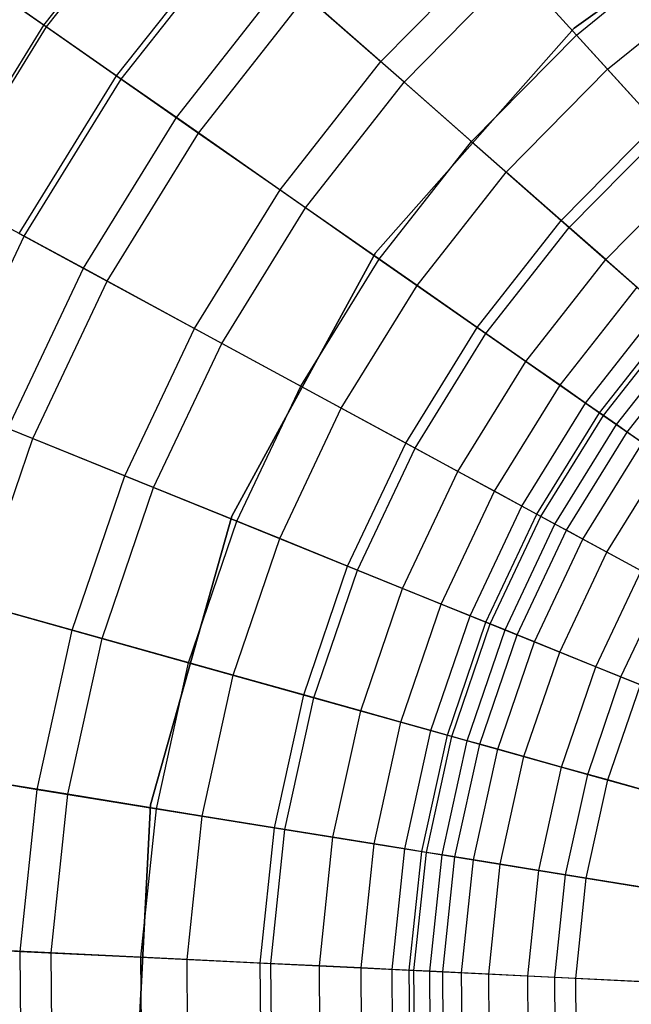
# Model space of a CAD drawing. Extents: x -91 to 91, y -91 to 262.
# Tile 151 of 256: x -22.5 to -13.03, y 0.27 to 15.53. Entities that reach past the tile are written whole.
import ezdxf

# ---------------------------------------------------------------- set-up
doc = ezdxf.new("R2010")
doc.units = 0
doc.header["$LTSCALE"] = 25.4
doc.layers.get('0').update_dxf_attribs({"linetype": 'CONTINUOUS'})

# ---------------------------------------------------------------- blocks, each defined once
blk = doc.blocks.new('ETE0_STL_1')
at = {"color": 0}
for p, q in [((-10.137, 18.105, 158.5), (-13.912, 15.396, 158.5)), ((-13.912, 15.396, 159.5), (-10.137, 18.105, 159.5)), ((-13.912, 15.396, 159.5), (-10.137, 18.105, 159.5)), ((-10.137, 18.105, 158.5), (-13.912, 15.396, 158.5)), ((-22.128, 15.445, 203.322), (-20.26, 17.826, 203.322)), ((-22.128, 15.445, 203.322), (-20.26, 17.826, 203.322)), ((-22.087, 15.416, 226.958), (-20.222, 17.792, 226.958)), ((-22.087, 15.416, 226.958), (-20.222, 17.792, 226.958)), ((-21.001, 14.658, 229.418), (-19.227, 16.917, 229.418)), ((-21.001, 14.658, 229.418), (-19.227, 16.917, 229.418)), ((-20.93, 14.609, 200.254), (-19.163, 16.86, 200.254)), ((-20.93, 14.609, 200.254), (-19.163, 16.86, 200.254)), ((-16.909, 14.878, 233.679), (-15.137, 16.677, 233.679)), ((-16.909, 14.878, 233.679), (-15.137, 16.677, 233.679)), ((-15.137, 16.677, 233.679), (-13.879, 15.291, 235.628)), ((-15.137, 16.677, 233.679), (-13.879, 15.291, 235.628)), ((-13.879, 15.291, 235.628), (-12.079, 16.748, 235.628)), ((-13.879, 15.291, 235.628), (-12.079, 16.748, 235.628)), ((-16.548, 14.559, 194.123), (-14.814, 16.321, 194.123)), ((-16.548, 14.559, 194.123), (-14.814, 16.321, 194.123)), ((-13.398, 14.761, 190.531), (-14.814, 16.321, 194.123)), ((-13.398, 14.761, 190.531), (-14.814, 16.321, 194.123)), ((-22.128, 15.445, 203.322), (-23.034, 16.077, 206.111)), ((-22.128, 15.445, 203.322), (-23.034, 16.077, 206.111)), ((-22.972, 16.034, 224.424), (-22.087, 15.416, 226.958)), ((-22.972, 16.034, 224.424), (-22.087, 15.416, 226.958)), ((-20.075, 14.012, 198.306), (-18.38, 16.171, 198.306)), ((-20.075, 14.012, 198.306), (-18.38, 16.171, 198.306)), ((-16.548, 14.559, 194.123), (-18.38, 16.171, 198.306)), ((-16.548, 14.559, 194.123), (-18.38, 16.171, 198.306)), ((-13.398, 14.761, 190.531), (-11.661, 16.168, 190.531)), ((-13.398, 14.761, 190.531), (-11.661, 16.168, 190.531)), ((-19.731, 13.772, 231.754), (-18.065, 15.894, 231.754)), ((-19.731, 13.772, 231.754), (-18.065, 15.894, 231.754)), ((-18.065, 15.894, 231.754), (-16.909, 14.878, 233.679)), ((-18.065, 15.894, 231.754), (-16.909, 14.878, 233.679)), ((-23.719, 12.87, 203.322), (-22.128, 15.445, 203.322)), ((-23.719, 12.87, 203.322), (-22.128, 15.445, 203.322)), ((-23.674, 12.846, 226.958), (-22.087, 15.416, 226.958)), ((-23.674, 12.846, 226.958), (-22.087, 15.416, 226.958)), ((-20.93, 14.609, 200.254), (-22.128, 15.445, 203.322)), ((-20.93, 14.609, 200.254), (-22.128, 15.445, 203.322)), ((-22.087, 15.416, 226.958), (-21.001, 14.658, 229.418)), ((-22.087, 15.416, 226.958), (-21.001, 14.658, 229.418)), ((-13.912, 15.396, 158.5), (-16.989, 11.914, 158.5)), ((-16.989, 11.914, 159.5), (-13.912, 15.396, 159.5)), ((-16.989, 11.914, 159.5), (-13.912, 15.396, 159.5)), ((-13.912, 15.396, 158.5), (-16.989, 11.914, 158.5)), ((-15.503, 13.641, 235.628), (-13.879, 15.291, 235.628)), ((-15.503, 13.641, 235.628), (-13.879, 15.291, 235.628)), ((-13.912, 15.396, 159.5), (-13.912, 15.396, 158.5)), ((-13.912, 15.396, 159.5), (-13.912, 15.396, 158.5)), ((-13.879, 15.291, 235.628), (-12.523, 13.797, 237.355)), ((-13.879, 15.291, 235.628), (-12.523, 13.797, 237.355)), ((-18.469, 12.891, 233.679), (-16.909, 14.878, 233.679)), ((-18.469, 12.891, 233.679), (-16.909, 14.878, 233.679)), ((-16.909, 14.878, 233.679), (-15.503, 13.641, 235.628)), ((-16.909, 14.878, 233.679), (-15.503, 13.641, 235.628)), ((-22.51, 12.214, 229.418), (-21.001, 14.658, 229.418)), ((-22.51, 12.214, 229.418), (-21.001, 14.658, 229.418)), ((-21.001, 14.658, 229.418), (-19.731, 13.772, 231.754)), ((-21.001, 14.658, 229.418), (-19.731, 13.772, 231.754)), ((-14.966, 13.168, 190.531), (-13.398, 14.761, 190.531)), ((-14.966, 13.168, 190.531), (-13.398, 14.761, 190.531)), ((-12.634, 13.919, 188.302), (-13.398, 14.761, 190.531)), ((-12.634, 13.919, 188.302), (-13.398, 14.761, 190.531)), ((-22.434, 12.173, 200.254), (-20.93, 14.609, 200.254)), ((-22.434, 12.173, 200.254), (-20.93, 14.609, 200.254)), ((-20.075, 14.012, 198.306), (-20.93, 14.609, 200.254)), ((-20.075, 14.012, 198.306), (-20.93, 14.609, 200.254)), ((-18.074, 12.615, 194.123), (-16.548, 14.559, 194.123)), ((-18.074, 12.615, 194.123), (-16.548, 14.559, 194.123)), ((-14.966, 13.168, 190.531), (-16.548, 14.559, 194.123)), ((-14.966, 13.168, 190.531), (-16.548, 14.559, 194.123)), ((-21.517, 11.676, 198.306), (-20.075, 14.012, 198.306)), ((-21.517, 11.676, 198.306), (-20.075, 14.012, 198.306)), ((-18.074, 12.615, 194.123), (-20.075, 14.012, 198.306)), ((-18.074, 12.615, 194.123), (-20.075, 14.012, 198.306)), ((-14.113, 12.417, 188.302), (-12.634, 13.919, 188.302)), ((-14.113, 12.417, 188.302), (-12.634, 13.919, 188.302)), ((-21.149, 11.476, 231.754), (-19.731, 13.772, 231.754)), ((-21.149, 11.476, 231.754), (-19.731, 13.772, 231.754)), ((-19.731, 13.772, 231.754), (-18.469, 12.891, 233.679)), ((-19.731, 13.772, 231.754), (-18.469, 12.891, 233.679)), ((-13.989, 12.308, 237.355), (-12.523, 13.797, 237.355)), ((-13.989, 12.308, 237.355), (-12.523, 13.797, 237.355)), ((-16.933, 11.819, 235.628), (-15.503, 13.641, 235.628)), ((-16.933, 11.819, 235.628), (-15.503, 13.641, 235.628)), ((-15.503, 13.641, 235.628), (-13.989, 12.308, 237.355)), ((-15.503, 13.641, 235.628), (-13.989, 12.308, 237.355)), ((-16.346, 11.409, 190.531), (-14.966, 13.168, 190.531)), ((-16.346, 11.409, 190.531), (-14.966, 13.168, 190.531)), ((-14.113, 12.417, 188.302), (-14.966, 13.168, 190.531)), ((-14.113, 12.417, 188.302), (-14.966, 13.168, 190.531)), ((-13.424, 11.811, 186.008), (-12.017, 13.239, 186.008)), ((-13.424, 11.811, 186.008), (-12.017, 13.239, 186.008)), ((-22.434, 12.173, 200.254), (-23.719, 12.87, 203.322)), ((-22.434, 12.173, 200.254), (-23.719, 12.87, 203.322)), ((-19.796, 10.742, 233.679), (-18.469, 12.891, 233.679)), ((-19.796, 10.742, 233.679), (-18.469, 12.891, 233.679)), ((-18.469, 12.891, 233.679), (-16.933, 11.819, 235.628)), ((-18.469, 12.891, 233.679), (-16.933, 11.819, 235.628)), ((-19.373, 10.512, 194.123), (-18.074, 12.615, 194.123)), ((-19.373, 10.512, 194.123), (-18.074, 12.615, 194.123)), ((-16.346, 11.409, 190.531), (-18.074, 12.615, 194.123)), ((-16.346, 11.409, 190.531), (-18.074, 12.615, 194.123)), ((-15.415, 10.759, 188.302), (-14.113, 12.417, 188.302)), ((-15.415, 10.759, 188.302), (-14.113, 12.417, 188.302)), ((-13.424, 11.811, 186.008), (-14.113, 12.417, 188.302)), ((-13.424, 11.811, 186.008), (-14.113, 12.417, 188.302)), ((-22.51, 12.214, 229.418), (-21.149, 11.476, 231.754)), ((-22.51, 12.214, 229.418), (-21.149, 11.476, 231.754)), ((-15.279, 10.664, 237.355), (-13.989, 12.308, 237.355)), ((-15.279, 10.664, 237.355), (-13.989, 12.308, 237.355)), ((-13.989, 12.308, 237.355), (-12.378, 10.891, 238.853)), ((-13.989, 12.308, 237.355), (-12.378, 10.891, 238.853)), ((-23.656, 9.585, 200.254), (-22.434, 12.173, 200.254)), ((-23.656, 9.585, 200.254), (-22.434, 12.173, 200.254)), ((-21.517, 11.676, 198.306), (-22.434, 12.173, 200.254)), ((-21.517, 11.676, 198.306), (-22.434, 12.173, 200.254)), ((-16.989, 11.914, 158.5), (-19.214, 7.835, 158.5)), ((-19.214, 7.835, 159.5), (-16.989, 11.914, 159.5)), ((-19.214, 7.835, 159.5), (-16.989, 11.914, 159.5)), ((-16.989, 11.914, 158.5), (-19.214, 7.835, 158.5)), ((-16.989, 11.914, 159.5), (-16.989, 11.914, 158.5)), ((-16.989, 11.914, 159.5), (-16.989, 11.914, 158.5)), ((-18.15, 9.849, 235.628), (-16.933, 11.819, 235.628)), ((-18.15, 9.849, 235.628), (-16.933, 11.819, 235.628)), ((-16.933, 11.819, 235.628), (-15.279, 10.664, 237.355)), ((-16.933, 11.819, 235.628), (-15.279, 10.664, 237.355)), ((-14.662, 10.233, 186.008), (-13.424, 11.811, 186.008)), ((-14.662, 10.233, 186.008), (-13.424, 11.811, 186.008)), ((-12.939, 11.384, 183.76), (-13.424, 11.811, 186.008)), ((-12.939, 11.384, 183.76), (-13.424, 11.811, 186.008)), ((-22.689, 9.193, 198.306), (-21.517, 11.676, 198.306)), ((-22.689, 9.193, 198.306), (-21.517, 11.676, 198.306)), ((-19.373, 10.512, 194.123), (-21.517, 11.676, 198.306)), ((-19.373, 10.512, 194.123), (-21.517, 11.676, 198.306)), ((-22.3, 9.036, 231.754), (-21.149, 11.476, 231.754)), ((-22.3, 9.036, 231.754), (-21.149, 11.476, 231.754)), ((-21.149, 11.476, 231.754), (-19.796, 10.742, 233.679)), ((-21.149, 11.476, 231.754), (-19.796, 10.742, 233.679)), ((-17.521, 9.507, 190.531), (-16.346, 11.409, 190.531)), ((-17.521, 9.507, 190.531), (-16.346, 11.409, 190.531)), ((-15.415, 10.759, 188.302), (-16.346, 11.409, 190.531)), ((-15.415, 10.759, 188.302), (-16.346, 11.409, 190.531)), ((-14.132, 9.864, 183.76), (-12.939, 11.384, 183.76)), ((-14.132, 9.864, 183.76), (-12.939, 11.384, 183.76)), ((-13.737, 9.588, 181.226), (-12.577, 11.066, 181.226)), ((-13.737, 9.588, 181.226), (-12.577, 11.066, 181.226)), ((-13.52, 9.436, 238.853), (-12.378, 10.891, 238.853)), ((-13.52, 9.436, 238.853), (-12.378, 10.891, 238.853)), ((-13.46, 9.395, 178.23), (-12.324, 10.843, 178.23)), ((-13.46, 9.395, 178.23), (-12.324, 10.843, 178.23)), ((-20.874, 8.458, 233.679), (-19.796, 10.742, 233.679)), ((-20.874, 8.458, 233.679), (-19.796, 10.742, 233.679)), ((-19.796, 10.742, 233.679), (-18.15, 9.849, 235.628)), ((-19.796, 10.742, 233.679), (-18.15, 9.849, 235.628)), ((-16.522, 8.966, 188.302), (-15.415, 10.759, 188.302)), ((-16.522, 8.966, 188.302), (-15.415, 10.759, 188.302)), ((-14.662, 10.233, 186.008), (-15.415, 10.759, 188.302)), ((-14.662, 10.233, 186.008), (-15.415, 10.759, 188.302)), ((-16.377, 8.887, 237.355), (-15.279, 10.664, 237.355)), ((-16.377, 8.887, 237.355), (-15.279, 10.664, 237.355)), ((-15.279, 10.664, 237.355), (-13.52, 9.436, 238.853)), ((-15.279, 10.664, 237.355), (-13.52, 9.436, 238.853)), ((-13.257, 9.253, 173.374), (-12.138, 10.679, 173.374)), ((-13.257, 9.253, 173.374), (-12.138, 10.679, 173.374)), ((-13.092, 9.138, 171.133), (-11.987, 10.547, 171.133)), ((-13.092, 9.138, 171.133), (-11.987, 10.547, 171.133)), ((-20.428, 8.277, 194.123), (-19.373, 10.512, 194.123)), ((-20.428, 8.277, 194.123), (-19.373, 10.512, 194.123)), ((-17.521, 9.507, 190.531), (-19.373, 10.512, 194.123)), ((-17.521, 9.507, 190.531), (-19.373, 10.512, 194.123)), ((-15.715, 8.528, 186.008), (-14.662, 10.233, 186.008)), ((-15.715, 8.528, 186.008), (-14.662, 10.233, 186.008)), ((-14.132, 9.864, 183.76), (-14.662, 10.233, 186.008)), ((-14.132, 9.864, 183.76), (-14.662, 10.233, 186.008)), ((-19.139, 7.755, 235.628), (-18.15, 9.849, 235.628)), ((-19.139, 7.755, 235.628), (-18.15, 9.849, 235.628)), ((-18.15, 9.849, 235.628), (-16.377, 8.887, 237.355)), ((-18.15, 9.849, 235.628), (-16.377, 8.887, 237.355)), ((-15.148, 8.22, 183.76), (-14.132, 9.864, 183.76)), ((-15.148, 8.22, 183.76), (-14.132, 9.864, 183.76)), ((-13.737, 9.588, 181.226), (-14.132, 9.864, 183.76)), ((-13.737, 9.588, 181.226), (-14.132, 9.864, 183.76)), ((-23.736, 9.617, 229.418), (-22.3, 9.036, 231.754)), ((-23.736, 9.617, 229.418), (-22.3, 9.036, 231.754)), ((-18.475, 7.486, 190.531), (-17.521, 9.507, 190.531)), ((-18.475, 7.486, 190.531), (-17.521, 9.507, 190.531)), ((-16.522, 8.966, 188.302), (-17.521, 9.507, 190.531)), ((-16.522, 8.966, 188.302), (-17.521, 9.507, 190.531)), ((-14.724, 7.99, 181.226), (-13.737, 9.588, 181.226)), ((-14.724, 7.99, 181.226), (-13.737, 9.588, 181.226)), ((-13.46, 9.395, 178.23), (-13.737, 9.588, 181.226)), ((-13.46, 9.395, 178.23), (-13.737, 9.588, 181.226)), ((-14.491, 7.863, 238.853), (-13.52, 9.436, 238.853)), ((-14.491, 7.863, 238.853), (-13.52, 9.436, 238.853)), ((-14.427, 7.829, 178.23), (-13.46, 9.395, 178.23)), ((-14.427, 7.829, 178.23), (-13.46, 9.395, 178.23)), ((-13.52, 9.436, 238.853), (-11.668, 8.144, 240.123)), ((-13.52, 9.436, 238.853), (-11.668, 8.144, 240.123)), ((-13.257, 9.253, 173.374), (-13.46, 9.395, 178.23)), ((-13.257, 9.253, 173.374), (-13.46, 9.395, 178.23)), ((-20.428, 8.277, 194.123), (-22.689, 9.193, 198.306)), ((-20.428, 8.277, 194.123), (-22.689, 9.193, 198.306)), ((-14.21, 7.711, 173.374), (-13.257, 9.253, 173.374)), ((-14.21, 7.711, 173.374), (-13.257, 9.253, 173.374)), ((-13.092, 9.138, 171.133), (-13.257, 9.253, 173.374)), ((-13.092, 9.138, 171.133), (-13.257, 9.253, 173.374)), ((-23.172, 6.482, 231.754), (-22.3, 9.036, 231.754)), ((-23.172, 6.482, 231.754), (-22.3, 9.036, 231.754)), ((-22.3, 9.036, 231.754), (-20.874, 8.458, 233.679)), ((-22.3, 9.036, 231.754), (-20.874, 8.458, 233.679)), ((-14.033, 7.615, 171.133), (-13.092, 9.138, 171.133)), ((-14.033, 7.615, 171.133), (-13.092, 9.138, 171.133)), ((-12.853, 8.971, 169.673), (-13.092, 9.138, 171.133)), ((-12.853, 8.971, 169.673), (-13.092, 9.138, 171.133)), ((-17.422, 7.059, 188.302), (-16.522, 8.966, 188.302)), ((-17.422, 7.059, 188.302), (-16.522, 8.966, 188.302)), ((-17.269, 6.997, 237.355), (-16.377, 8.887, 237.355)), ((-17.269, 6.997, 237.355), (-16.377, 8.887, 237.355)), ((-15.715, 8.528, 186.008), (-16.522, 8.966, 188.302)), ((-15.715, 8.528, 186.008), (-16.522, 8.966, 188.302)), ((-16.377, 8.887, 237.355), (-14.491, 7.863, 238.853)), ((-16.377, 8.887, 237.355), (-14.491, 7.863, 238.853)), ((-13.777, 7.476, 169.673), (-12.853, 8.971, 169.673)), ((-13.777, 7.476, 169.673), (-12.853, 8.971, 169.673)), ((-13.407, 7.275, 168.471), (-12.508, 8.73, 168.471)), ((-13.407, 7.275, 168.471), (-12.508, 8.73, 168.471)), ((-21.69, 6.068, 233.679), (-20.874, 8.458, 233.679)), ((-21.69, 6.068, 233.679), (-20.874, 8.458, 233.679)), ((-20.874, 8.458, 233.679), (-19.139, 7.755, 235.628)), ((-20.874, 8.458, 233.679), (-19.139, 7.755, 235.628)), ((-16.571, 6.714, 186.008), (-15.715, 8.528, 186.008)), ((-16.571, 6.714, 186.008), (-15.715, 8.528, 186.008)), ((-15.148, 8.22, 183.76), (-15.715, 8.528, 186.008)), ((-15.148, 8.22, 183.76), (-15.715, 8.528, 186.008)), ((-21.226, 5.938, 194.123), (-20.428, 8.277, 194.123)), ((-21.226, 5.938, 194.123), (-20.428, 8.277, 194.123)), ((-18.475, 7.486, 190.531), (-20.428, 8.277, 194.123)), ((-18.475, 7.486, 190.531), (-20.428, 8.277, 194.123)), ((-15.973, 6.472, 183.76), (-15.148, 8.22, 183.76)), ((-15.973, 6.472, 183.76), (-15.148, 8.22, 183.76)), ((-14.724, 7.99, 181.226), (-15.148, 8.22, 183.76)), ((-14.724, 7.99, 181.226), (-15.148, 8.22, 183.76)), ((-15.526, 6.291, 181.226), (-14.724, 7.99, 181.226)), ((-15.526, 6.291, 181.226), (-14.724, 7.99, 181.226)), ((-14.427, 7.829, 178.23), (-14.724, 7.99, 181.226)), ((-14.427, 7.829, 178.23), (-14.724, 7.99, 181.226)), ((-19.214, 7.835, 158.5), (-20.476, 3.363, 158.5)), ((-20.476, 3.363, 159.5), (-19.214, 7.835, 159.5)), ((-20.476, 3.363, 159.5), (-19.214, 7.835, 159.5)), ((-19.214, 7.835, 158.5), (-20.476, 3.363, 158.5)), ((-19.214, 7.835, 159.5), (-19.214, 7.835, 158.5)), ((-19.214, 7.835, 159.5), (-19.214, 7.835, 158.5)), ((-15.28, 6.191, 238.853), (-14.491, 7.863, 238.853)), ((-15.28, 6.191, 238.853), (-14.491, 7.863, 238.853)), ((-15.213, 6.164, 178.23), (-14.427, 7.829, 178.23)), ((-15.213, 6.164, 178.23), (-14.427, 7.829, 178.23)), ((-14.491, 7.863, 238.853), (-12.507, 6.787, 240.123)), ((-14.491, 7.863, 238.853), (-12.507, 6.787, 240.123)), ((-14.21, 7.711, 173.374), (-14.427, 7.829, 178.23)), ((-14.21, 7.711, 173.374), (-14.427, 7.829, 178.23)), ((-19.886, 5.563, 235.628), (-19.139, 7.755, 235.628)), ((-19.886, 5.563, 235.628), (-19.139, 7.755, 235.628)), ((-19.139, 7.755, 235.628), (-17.269, 6.997, 237.355)), ((-19.139, 7.755, 235.628), (-17.269, 6.997, 237.355)), ((-14.983, 6.071, 173.374), (-14.21, 7.711, 173.374)), ((-14.983, 6.071, 173.374), (-14.21, 7.711, 173.374)), ((-14.033, 7.615, 171.133), (-14.21, 7.711, 173.374)), ((-14.033, 7.615, 171.133), (-14.21, 7.711, 173.374)), ((-19.197, 5.37, 190.531), (-18.475, 7.486, 190.531)), ((-19.197, 5.37, 190.531), (-18.475, 7.486, 190.531)), ((-17.422, 7.059, 188.302), (-18.475, 7.486, 190.531)), ((-17.422, 7.059, 188.302), (-18.475, 7.486, 190.531)), ((-14.798, 5.996, 171.133), (-14.033, 7.615, 171.133)), ((-14.798, 5.996, 171.133), (-14.033, 7.615, 171.133)), ((-13.777, 7.476, 169.673), (-14.033, 7.615, 171.133)), ((-13.777, 7.476, 169.673), (-14.033, 7.615, 171.133)), ((-14.527, 5.886, 169.673), (-13.777, 7.476, 169.673)), ((-14.527, 5.886, 169.673), (-13.777, 7.476, 169.673)), ((-13.407, 7.275, 168.471), (-13.777, 7.476, 169.673)), ((-13.407, 7.275, 168.471), (-13.777, 7.476, 169.673)), ((-14.137, 5.728, 168.471), (-13.407, 7.275, 168.471)), ((-14.137, 5.728, 168.471), (-13.407, 7.275, 168.471)), ((-12.877, 6.987, 167.405), (-13.407, 7.275, 168.471)), ((-12.877, 6.987, 167.405), (-13.407, 7.275, 168.471)), ((-18.103, 5.064, 188.302), (-17.422, 7.059, 188.302)), ((-18.103, 5.064, 188.302), (-17.422, 7.059, 188.302)), ((-16.571, 6.714, 186.008), (-17.422, 7.059, 188.302)), ((-16.571, 6.714, 186.008), (-17.422, 7.059, 188.302)), ((-17.944, 5.02, 237.355), (-17.269, 6.997, 237.355)), ((-17.944, 5.02, 237.355), (-17.269, 6.997, 237.355)), ((-17.269, 6.997, 237.355), (-15.28, 6.191, 238.853)), ((-17.269, 6.997, 237.355), (-15.28, 6.191, 238.853)), ((-13.578, 5.502, 167.405), (-12.877, 6.987, 167.405)), ((-13.578, 5.502, 167.405), (-12.877, 6.987, 167.405)), ((-17.219, 4.817, 186.008), (-16.571, 6.714, 186.008)), ((-17.219, 4.817, 186.008), (-16.571, 6.714, 186.008)), ((-15.973, 6.472, 183.76), (-16.571, 6.714, 186.008)), ((-15.973, 6.472, 183.76), (-16.571, 6.714, 186.008)), ((-13.188, 5.344, 240.123), (-12.507, 6.787, 240.123)), ((-13.188, 5.344, 240.123), (-12.507, 6.787, 240.123)), ((-21.226, 5.938, 194.123), (-23.576, 6.595, 198.306)), ((-21.226, 5.938, 194.123), (-23.576, 6.595, 198.306)), ((-23.172, 6.482, 231.754), (-21.69, 6.068, 233.679)), ((-23.172, 6.482, 231.754), (-21.69, 6.068, 233.679)), ((-16.597, 4.643, 183.76), (-15.973, 6.472, 183.76)), ((-16.597, 4.643, 183.76), (-15.973, 6.472, 183.76)), ((-15.526, 6.291, 181.226), (-15.973, 6.472, 183.76)), ((-15.526, 6.291, 181.226), (-15.973, 6.472, 183.76)), ((-16.132, 4.513, 181.226), (-15.526, 6.291, 181.226)), ((-16.132, 4.513, 181.226), (-15.526, 6.291, 181.226)), ((-15.213, 6.164, 178.23), (-15.526, 6.291, 181.226)), ((-15.213, 6.164, 178.23), (-15.526, 6.291, 181.226)), ((-15.877, 4.442, 238.853), (-15.28, 6.191, 238.853)), ((-15.877, 4.442, 238.853), (-15.28, 6.191, 238.853)), ((-15.808, 4.422, 178.23), (-15.213, 6.164, 178.23)), ((-15.808, 4.422, 178.23), (-15.213, 6.164, 178.23)), ((-15.28, 6.191, 238.853), (-13.188, 5.344, 240.123)), ((-15.28, 6.191, 238.853), (-13.188, 5.344, 240.123)), ((-14.983, 6.071, 173.374), (-15.213, 6.164, 178.23)), ((-14.983, 6.071, 173.374), (-15.213, 6.164, 178.23)), ((-22.233, 3.601, 233.679), (-21.69, 6.068, 233.679)), ((-22.233, 3.601, 233.679), (-21.69, 6.068, 233.679)), ((-21.69, 6.068, 233.679), (-19.886, 5.563, 235.628)), ((-21.69, 6.068, 233.679), (-19.886, 5.563, 235.628)), ((-15.569, 4.355, 173.374), (-14.983, 6.071, 173.374)), ((-15.569, 4.355, 173.374), (-14.983, 6.071, 173.374)), ((-15.376, 4.301, 171.133), (-14.798, 5.996, 171.133)), ((-15.376, 4.301, 171.133), (-14.798, 5.996, 171.133)), ((-14.798, 5.996, 171.133), (-14.983, 6.071, 173.374)), ((-14.798, 5.996, 171.133), (-14.983, 6.071, 173.374)), ((-14.527, 5.886, 169.673), (-14.798, 5.996, 171.133)), ((-14.527, 5.886, 169.673), (-14.798, 5.996, 171.133)), ((-21.757, 3.524, 194.123), (-21.226, 5.938, 194.123)), ((-21.757, 3.524, 194.123), (-21.226, 5.938, 194.123)), ((-19.197, 5.37, 190.531), (-21.226, 5.938, 194.123)), ((-19.197, 5.37, 190.531), (-21.226, 5.938, 194.123)), ((-15.095, 4.223, 169.673), (-14.527, 5.886, 169.673)), ((-15.095, 4.223, 169.673), (-14.527, 5.886, 169.673)), ((-14.137, 5.728, 168.471), (-14.527, 5.886, 169.673)), ((-14.137, 5.728, 168.471), (-14.527, 5.886, 169.673)), ((-14.69, 4.109, 168.471), (-14.137, 5.728, 168.471)), ((-14.69, 4.109, 168.471), (-14.137, 5.728, 168.471)), ((-13.578, 5.502, 167.405), (-14.137, 5.728, 168.471)), ((-13.578, 5.502, 167.405), (-14.137, 5.728, 168.471)), ((-20.384, 3.301, 235.628), (-19.886, 5.563, 235.628)), ((-20.384, 3.301, 235.628), (-19.886, 5.563, 235.628)), ((-19.886, 5.563, 235.628), (-17.944, 5.02, 237.355)), ((-19.886, 5.563, 235.628), (-17.944, 5.02, 237.355)), ((-14.109, 3.947, 167.405), (-13.578, 5.502, 167.405)), ((-14.109, 3.947, 167.405), (-13.578, 5.502, 167.405)), ((-12.887, 5.222, 166.556), (-13.578, 5.502, 167.405)), ((-12.887, 5.222, 166.556), (-13.578, 5.502, 167.405)), ((-19.678, 3.187, 190.531), (-19.197, 5.37, 190.531)), ((-19.678, 3.187, 190.531), (-19.197, 5.37, 190.531)), ((-18.103, 5.064, 188.302), (-19.197, 5.37, 190.531)), ((-18.103, 5.064, 188.302), (-19.197, 5.37, 190.531)), ((-13.703, 3.833, 240.123), (-13.188, 5.344, 240.123)), ((-13.703, 3.833, 240.123), (-13.188, 5.344, 240.123)), ((-13.188, 5.344, 240.123), (-10.956, 4.439, 241.195)), ((-13.188, 5.344, 240.123), (-10.956, 4.439, 241.195)), ((-13.391, 3.746, 166.556), (-12.887, 5.222, 166.556)), ((-13.391, 3.746, 166.556), (-12.887, 5.222, 166.556)), ((-18.556, 3.005, 188.302), (-18.103, 5.064, 188.302)), ((-18.556, 3.005, 188.302), (-18.103, 5.064, 188.302)), ((-17.219, 4.817, 186.008), (-18.103, 5.064, 188.302)), ((-17.219, 4.817, 186.008), (-18.103, 5.064, 188.302)), ((-18.393, 2.979, 237.355), (-17.944, 5.02, 237.355)), ((-18.393, 2.979, 237.355), (-17.944, 5.02, 237.355)), ((-17.944, 5.02, 237.355), (-15.877, 4.442, 238.853)), ((-17.944, 5.02, 237.355), (-15.877, 4.442, 238.853)), ((-17.65, 2.859, 186.008), (-17.219, 4.817, 186.008)), ((-17.65, 2.859, 186.008), (-17.219, 4.817, 186.008)), ((-16.597, 4.643, 183.76), (-17.219, 4.817, 186.008)), ((-16.597, 4.643, 183.76), (-17.219, 4.817, 186.008)), ((-17.012, 2.755, 183.76), (-16.597, 4.643, 183.76)), ((-17.012, 2.755, 183.76), (-16.597, 4.643, 183.76)), ((-16.132, 4.513, 181.226), (-16.597, 4.643, 183.76)), ((-16.132, 4.513, 181.226), (-16.597, 4.643, 183.76)), ((-16.536, 2.678, 181.226), (-16.132, 4.513, 181.226)), ((-16.536, 2.678, 181.226), (-16.132, 4.513, 181.226)), ((-16.275, 2.636, 238.853), (-15.877, 4.442, 238.853)), ((-16.275, 2.636, 238.853), (-15.877, 4.442, 238.853)), ((-15.808, 4.422, 178.23), (-16.132, 4.513, 181.226)), ((-15.808, 4.422, 178.23), (-16.132, 4.513, 181.226)), ((-15.877, 4.442, 238.853), (-13.703, 3.833, 240.123)), ((-15.877, 4.442, 238.853), (-13.703, 3.833, 240.123)), ((-16.203, 2.624, 178.23), (-15.808, 4.422, 178.23)), ((-16.203, 2.624, 178.23), (-15.808, 4.422, 178.23)), ((-15.959, 2.585, 173.374), (-15.569, 4.355, 173.374)), ((-15.959, 2.585, 173.374), (-15.569, 4.355, 173.374)), ((-15.569, 4.355, 173.374), (-15.808, 4.422, 178.23)), ((-15.569, 4.355, 173.374), (-15.808, 4.422, 178.23)), ((-15.761, 2.553, 171.133), (-15.376, 4.301, 171.133)), ((-15.761, 2.553, 171.133), (-15.376, 4.301, 171.133)), ((-15.376, 4.301, 171.133), (-15.569, 4.355, 173.374)), ((-15.376, 4.301, 171.133), (-15.569, 4.355, 173.374)), ((-15.095, 4.223, 169.673), (-15.376, 4.301, 171.133)), ((-15.095, 4.223, 169.673), (-15.376, 4.301, 171.133)), ((-15.473, 2.506, 169.673), (-15.095, 4.223, 169.673)), ((-15.473, 2.506, 169.673), (-15.095, 4.223, 169.673)), ((-14.69, 4.109, 168.471), (-15.095, 4.223, 169.673)), ((-14.69, 4.109, 168.471), (-15.095, 4.223, 169.673)), ((-15.057, 2.439, 168.471), (-14.69, 4.109, 168.471)), ((-15.057, 2.439, 168.471), (-14.69, 4.109, 168.471)), ((-14.109, 3.947, 167.405), (-14.69, 4.109, 168.471)), ((-14.109, 3.947, 167.405), (-14.69, 4.109, 168.471)), ((-21.757, 3.524, 194.123), (-24.166, 3.914, 198.306)), ((-21.757, 3.524, 194.123), (-24.166, 3.914, 198.306)), ((-23.752, 3.847, 231.754), (-22.233, 3.601, 233.679)), ((-23.752, 3.847, 231.754), (-22.233, 3.601, 233.679)), ((-14.462, 2.342, 167.405), (-14.109, 3.947, 167.405)), ((-14.462, 2.342, 167.405), (-14.109, 3.947, 167.405)), ((-13.391, 3.746, 166.556), (-14.109, 3.947, 167.405)), ((-13.391, 3.746, 166.556), (-14.109, 3.947, 167.405)), ((-14.046, 2.275, 240.123), (-13.703, 3.833, 240.123)), ((-14.046, 2.275, 240.123), (-13.703, 3.833, 240.123)), ((-13.703, 3.833, 240.123), (-11.384, 3.185, 241.195)), ((-13.703, 3.833, 240.123), (-11.384, 3.185, 241.195)), ((-13.726, 2.223, 166.556), (-13.391, 3.746, 166.556)), ((-13.726, 2.223, 166.556), (-13.391, 3.746, 166.556)), ((-12.454, 3.484, 165.832), (-13.391, 3.746, 166.556)), ((-12.454, 3.484, 165.832), (-13.391, 3.746, 166.556)), ((-22.496, 1.089, 233.679), (-22.233, 3.601, 233.679)), ((-22.496, 1.089, 233.679), (-22.233, 3.601, 233.679)), ((-22.233, 3.601, 233.679), (-20.384, 3.301, 235.628)), ((-22.233, 3.601, 233.679), (-20.384, 3.301, 235.628)), ((-22.015, 1.066, 194.123), (-21.757, 3.524, 194.123)), ((-22.015, 1.066, 194.123), (-21.757, 3.524, 194.123)), ((-19.678, 3.187, 190.531), (-21.757, 3.524, 194.123)), ((-19.678, 3.187, 190.531), (-21.757, 3.524, 194.123)), ((-20.476, 3.363, 158.5), (-20.711, -1.277, 158.5)), ((-20.711, -1.277, 159.5), (-20.476, 3.363, 159.5)), ((-20.711, -1.277, 159.5), (-20.476, 3.363, 159.5)), ((-20.476, 3.363, 158.5), (-20.711, -1.277, 158.5)), ((-20.476, 3.363, 159.5), (-20.476, 3.363, 158.5)), ((-20.476, 3.363, 159.5), (-20.476, 3.363, 158.5)), ((-20.626, 0.998, 235.628), (-20.384, 3.301, 235.628)), ((-20.626, 0.998, 235.628), (-20.384, 3.301, 235.628)), ((-20.384, 3.301, 235.628), (-18.393, 2.979, 237.355)), ((-20.384, 3.301, 235.628), (-18.393, 2.979, 237.355)), ((-19.911, 0.964, 190.531), (-19.678, 3.187, 190.531)), ((-19.911, 0.964, 190.531), (-19.678, 3.187, 190.531)), ((-18.556, 3.005, 188.302), (-19.678, 3.187, 190.531)), ((-18.556, 3.005, 188.302), (-19.678, 3.187, 190.531)), ((-18.776, 0.909, 188.302), (-18.556, 3.005, 188.302)), ((-18.776, 0.909, 188.302), (-18.556, 3.005, 188.302)), ((-18.611, 0.901, 237.355), (-18.393, 2.979, 237.355)), ((-18.611, 0.901, 237.355), (-18.393, 2.979, 237.355)), ((-17.65, 2.859, 186.008), (-18.556, 3.005, 188.302)), ((-17.65, 2.859, 186.008), (-18.556, 3.005, 188.302)), ((-18.393, 2.979, 237.355), (-16.275, 2.636, 238.853)), ((-18.393, 2.979, 237.355), (-16.275, 2.636, 238.853)), ((-17.859, 0.864, 186.008), (-17.65, 2.859, 186.008)), ((-17.859, 0.864, 186.008), (-17.65, 2.859, 186.008)), ((-17.012, 2.755, 183.76), (-17.65, 2.859, 186.008)), ((-17.012, 2.755, 183.76), (-17.65, 2.859, 186.008)), ((-17.214, 0.833, 183.76), (-17.012, 2.755, 183.76)), ((-17.214, 0.833, 183.76), (-17.012, 2.755, 183.76)), ((-16.536, 2.678, 181.226), (-17.012, 2.755, 183.76)), ((-16.536, 2.678, 181.226), (-17.012, 2.755, 183.76)), ((-16.732, 0.81, 181.226), (-16.536, 2.678, 181.226)), ((-16.732, 0.81, 181.226), (-16.536, 2.678, 181.226)), ((-16.203, 2.624, 178.23), (-16.536, 2.678, 181.226)), ((-16.203, 2.624, 178.23), (-16.536, 2.678, 181.226)), ((-16.468, 0.797, 238.853), (-16.275, 2.636, 238.853)), ((-16.468, 0.797, 238.853), (-16.275, 2.636, 238.853)), ((-16.395, 0.794, 178.23), (-16.203, 2.624, 178.23)), ((-16.395, 0.794, 178.23), (-16.203, 2.624, 178.23)), ((-16.275, 2.636, 238.853), (-14.046, 2.275, 240.123)), ((-16.275, 2.636, 238.853), (-14.046, 2.275, 240.123)), ((-15.959, 2.585, 173.374), (-16.203, 2.624, 178.23)), ((-15.959, 2.585, 173.374), (-16.203, 2.624, 178.23)), ((-16.148, 0.782, 173.374), (-15.959, 2.585, 173.374)), ((-16.148, 0.782, 173.374), (-15.959, 2.585, 173.374)), ((-15.761, 2.553, 171.133), (-15.959, 2.585, 173.374)), ((-15.761, 2.553, 171.133), (-15.959, 2.585, 173.374)), ((-15.947, 0.772, 171.133), (-15.761, 2.553, 171.133)), ((-15.947, 0.772, 171.133), (-15.761, 2.553, 171.133)), ((-15.473, 2.506, 169.673), (-15.761, 2.553, 171.133)), ((-15.473, 2.506, 169.673), (-15.761, 2.553, 171.133)), ((-15.656, 0.758, 169.673), (-15.473, 2.506, 169.673)), ((-15.656, 0.758, 169.673), (-15.473, 2.506, 169.673)), ((-15.057, 2.439, 168.471), (-15.473, 2.506, 169.673)), ((-15.057, 2.439, 168.471), (-15.473, 2.506, 169.673)), ((-15.236, 0.738, 168.471), (-15.057, 2.439, 168.471)), ((-15.236, 0.738, 168.471), (-15.057, 2.439, 168.471)), ((-14.462, 2.342, 167.405), (-15.057, 2.439, 168.471)), ((-14.462, 2.342, 167.405), (-15.057, 2.439, 168.471)), ((-14.633, 0.708, 167.405), (-14.462, 2.342, 167.405)), ((-14.633, 0.708, 167.405), (-14.462, 2.342, 167.405)), ((-13.726, 2.223, 166.556), (-14.462, 2.342, 167.405)), ((-13.726, 2.223, 166.556), (-14.462, 2.342, 167.405)), ((-14.213, 0.688, 240.123), (-14.046, 2.275, 240.123)), ((-14.213, 0.688, 240.123), (-14.046, 2.275, 240.123)), ((-14.046, 2.275, 240.123), (-11.669, 1.89, 241.195)), ((-14.046, 2.275, 240.123), (-11.669, 1.89, 241.195)), ((-13.888, 0.672, 166.556), (-13.726, 2.223, 166.556)), ((-13.888, 0.672, 166.556), (-13.726, 2.223, 166.556)), ((-12.766, 2.068, 165.832), (-13.726, 2.223, 166.556)), ((-12.766, 2.068, 165.832), (-13.726, 2.223, 166.556)), ((-22.015, 1.066, 194.123), (-24.452, 1.184, 198.306)), ((-22.015, 1.066, 194.123), (-24.452, 1.184, 198.306)), ((-24.033, 1.163, 231.754), (-22.496, 1.089, 233.679)), ((-24.033, 1.163, 231.754), (-22.496, 1.089, 233.679)), ((-22.477, -1.437, 233.679), (-22.496, 1.089, 233.679)), ((-22.477, -1.437, 233.679), (-22.496, 1.089, 233.679)), ((-22.496, 1.089, 233.679), (-20.626, 0.998, 235.628)), ((-22.496, 1.089, 233.679), (-20.626, 0.998, 235.628)), ((-21.996, -1.406, 194.123), (-22.015, 1.066, 194.123)), ((-19.911, 0.964, 190.531), (-22.015, 1.066, 194.123)), ((-21.996, -1.406, 194.123), (-22.015, 1.066, 194.123)), ((-19.911, 0.964, 190.531), (-22.015, 1.066, 194.123)), ((-20.608, -1.317, 235.628), (-20.626, 0.998, 235.628)), ((-20.626, 0.998, 235.628), (-18.611, 0.901, 237.355)), ((-20.626, 0.998, 235.628), (-18.611, 0.901, 237.355)), ((-20.608, -1.317, 235.628), (-20.626, 0.998, 235.628)), ((-19.894, -1.272, 190.531), (-19.911, 0.964, 190.531)), ((-18.776, 0.909, 188.302), (-19.911, 0.964, 190.531)), ((-19.894, -1.272, 190.531), (-19.911, 0.964, 190.531)), ((-18.776, 0.909, 188.302), (-19.911, 0.964, 190.531)), ((-18.76, -1.199, 188.302), (-18.776, 0.909, 188.302)), ((-17.859, 0.864, 186.008), (-18.776, 0.909, 188.302)), ((-17.859, 0.864, 186.008), (-18.776, 0.909, 188.302)), ((-18.76, -1.199, 188.302), (-18.776, 0.909, 188.302)), ((-18.595, -1.189, 237.355), (-18.611, 0.901, 237.355)), ((-18.611, 0.901, 237.355), (-16.468, 0.797, 238.853)), ((-18.611, 0.901, 237.355), (-16.468, 0.797, 238.853)), ((-18.595, -1.189, 237.355), (-18.611, 0.901, 237.355)), ((-17.843, -1.141, 186.008), (-17.859, 0.864, 186.008)), ((-17.214, 0.833, 183.76), (-17.859, 0.864, 186.008)), ((-17.843, -1.141, 186.008), (-17.859, 0.864, 186.008)), ((-17.214, 0.833, 183.76), (-17.859, 0.864, 186.008)), ((-17.199, -1.099, 183.76), (-17.214, 0.833, 183.76)), ((-16.732, 0.81, 181.226), (-17.214, 0.833, 183.76)), ((-17.199, -1.099, 183.76), (-17.214, 0.833, 183.76)), ((-16.732, 0.81, 181.226), (-17.214, 0.833, 183.76)), ((-16.718, -1.069, 181.226), (-16.732, 0.81, 181.226)), ((-16.395, 0.794, 178.23), (-16.732, 0.81, 181.226)), ((-16.718, -1.069, 181.226), (-16.732, 0.81, 181.226)), ((-16.395, 0.794, 178.23), (-16.732, 0.81, 181.226)), ((-16.468, 0.797, 238.853), (-14.213, 0.688, 240.123)), ((-16.453, -1.052, 238.853), (-16.468, 0.797, 238.853)), ((-16.468, 0.797, 238.853), (-14.213, 0.688, 240.123)), ((-16.453, -1.052, 238.853), (-16.468, 0.797, 238.853)), ((-16.381, -1.047, 178.23), (-16.395, 0.794, 178.23)), ((-16.148, 0.782, 173.374), (-16.395, 0.794, 178.23)), ((-16.381, -1.047, 178.23), (-16.395, 0.794, 178.23)), ((-16.148, 0.782, 173.374), (-16.395, 0.794, 178.23)), ((-16.134, -1.031, 173.374), (-16.148, 0.782, 173.374)), ((-15.947, 0.772, 171.133), (-16.148, 0.782, 173.374)), ((-16.134, -1.031, 173.374), (-16.148, 0.782, 173.374)), ((-15.947, 0.772, 171.133), (-16.148, 0.782, 173.374)), ((-15.934, -1.018, 171.133), (-15.947, 0.772, 171.133)), ((-15.656, 0.758, 169.673), (-15.947, 0.772, 171.133)), ((-15.934, -1.018, 171.133), (-15.947, 0.772, 171.133)), ((-15.656, 0.758, 169.673), (-15.947, 0.772, 171.133)), ((-15.642, -1, 169.673), (-15.656, 0.758, 169.673)), ((-15.236, 0.738, 168.471), (-15.656, 0.758, 169.673)), ((-15.236, 0.738, 168.471), (-15.656, 0.758, 169.673)), ((-15.642, -1, 169.673), (-15.656, 0.758, 169.673)), ((-15.222, -0.973, 168.471), (-15.236, 0.738, 168.471)), ((-14.633, 0.708, 167.405), (-15.236, 0.738, 168.471)), ((-14.633, 0.708, 167.405), (-15.236, 0.738, 168.471)), ((-15.222, -0.973, 168.471), (-15.236, 0.738, 168.471)), ((-14.621, -0.935, 167.405), (-14.633, 0.708, 167.405)), ((-13.888, 0.672, 166.556), (-14.633, 0.708, 167.405)), ((-14.621, -0.935, 167.405), (-14.633, 0.708, 167.405)), ((-13.888, 0.672, 166.556), (-14.633, 0.708, 167.405)), ((-14.213, 0.688, 240.123), (-11.808, 0.572, 241.195)), ((-14.201, -0.908, 240.123), (-14.213, 0.688, 240.123)), ((-14.213, 0.688, 240.123), (-11.808, 0.572, 241.195)), ((-14.201, -0.908, 240.123), (-14.213, 0.688, 240.123)), ((-13.876, -0.887, 166.556), (-13.888, 0.672, 166.556)), ((-12.917, 0.625, 165.832), (-13.888, 0.672, 166.556)), ((-12.917, 0.625, 165.832), (-13.888, 0.672, 166.556)), ((-13.876, -0.887, 166.556), (-13.888, 0.672, 166.556))]:
    blk.add_line(p, q, dxfattribs=at)

msp = doc.modelspace()

# ---------------------------------------------------------------- block references
at = {"color": 253}
msp.add_blockref('ETE0_STL_1', (0, 0), dxfattribs=at)

doc.saveas('drawing.dxf')
